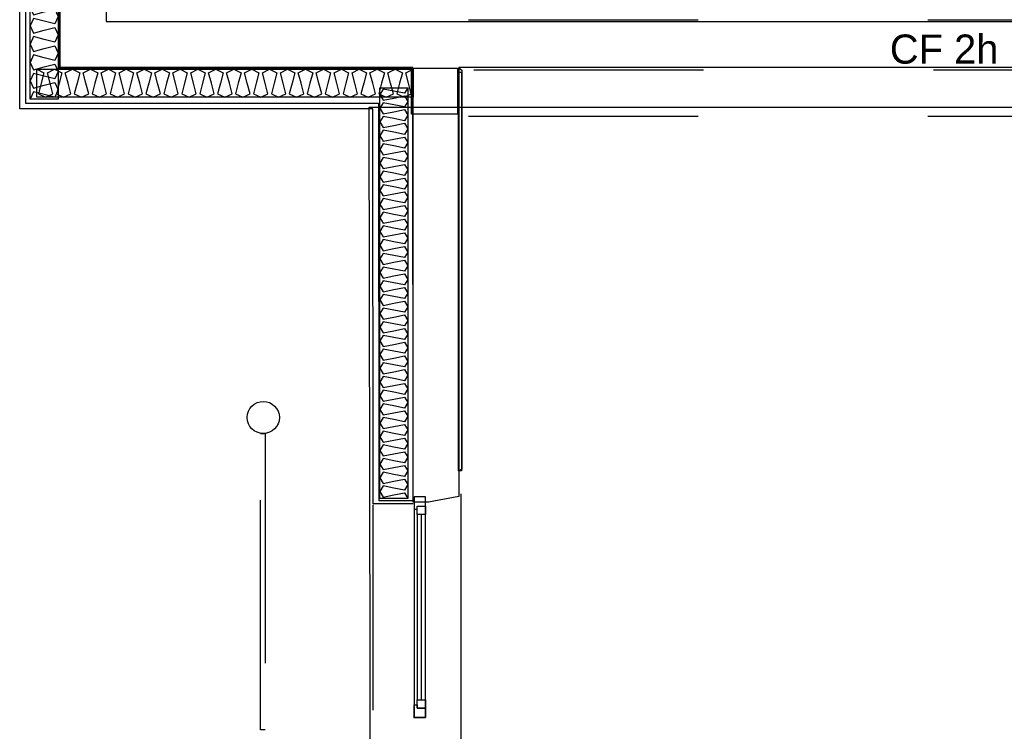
# Model space of a CAD drawing. Header units: millimetres. Extents: x -15 to 127, y -65 to 67.
# Tile 24 of 256: x 35.467 to 35.895, y -51.504 to -51.195. Entities that reach past the tile are written whole.
import ezdxf

# ---------------------------------------------------------------- set-up
doc = ezdxf.new("R2010")
doc.units = ezdxf.units.MM
doc.header["$MEASUREMENT"] = 0
doc.linetypes.add('PC_DASH_2', pattern=[0.125, 0.055556, -0.069444])
doc.linetypes.add('PC_DASH_3', pattern=[0.055556, 0.027778, -0.027778])
doc.layers.add('Calque 5', color=7, linetype='Continuous')
doc.styles.get("Standard").update_dxf_attribs({"font": 'BKANT.TTF'})

# ---------------------------------------------------------------- blocks, each defined once
blk = doc.blocks.new('PD_26443')
at = {"layer": 'Calque 5', "color": 0}
for points in [[(11.68691, -37.36373), (11.85067, -37.36373), (11.85067, -37.37593), (11.68691, -37.37593), (11.68691, -37.36373)], [(11.68691, -37.36373), (11.69005, -37.36525), (11.68886, -37.36983), (11.68766, -37.3744), (11.69081, -37.37593), (11.69395, -37.3744), (11.69275, -37.36983), (11.69156, -37.36525), (11.6947, -37.36373), (11.69785, -37.36525), (11.69665, -37.36983), (11.69546, -37.3744), (11.6986, -37.37593), (11.70175, -37.3744), (11.70055, -37.36983), (11.69935, -37.36525), (11.7025, -37.36373), (11.70565, -37.36525), (11.70445, -37.36983), (11.70325, -37.3744), (11.7064, -37.37593), (11.70955, -37.3744), (11.70835, -37.36983), (11.70715, -37.36525), (11.7103, -37.36373), (11.71345, -37.36525), (11.71225, -37.36983), (11.71105, -37.3744), (11.7142, -37.37593), (11.71735, -37.3744), (11.71615, -37.36983), (11.71495, -37.36525), (11.7181, -37.36373), (11.72125, -37.36525), (11.72005, -37.36983), (11.71885, -37.3744), (11.722, -37.37593), (11.72515, -37.3744), (11.72395, -37.36983), (11.72275, -37.36525), (11.7259, -37.36373), (11.72904, -37.36525), (11.72785, -37.36983), (11.72665, -37.3744), (11.7298, -37.37593), (11.73294, -37.3744), (11.73175, -37.36983), (11.73055, -37.36525), (11.73369, -37.36373), (11.73684, -37.36525), (11.73564, -37.36983), (11.73445, -37.3744), (11.73759, -37.37593), (11.74074, -37.3744), (11.73954, -37.36983), (11.73835, -37.36525), (11.74149, -37.36373), (11.74464, -37.36525), (11.74344, -37.36983), (11.74224, -37.3744), (11.74539, -37.37593), (11.74854, -37.3744), (11.74734, -37.36983), (11.74614, -37.36525), (11.74929, -37.36373), (11.75244, -37.36525), (11.75124, -37.36983), (11.75004, -37.3744), (11.75319, -37.37593), (11.75634, -37.3744), (11.75514, -37.36983), (11.75394, -37.36525), (11.75709, -37.36373), (11.76024, -37.36525), (11.75904, -37.36983), (11.75784, -37.3744), (11.76099, -37.37593), (11.76414, -37.3744), (11.76294, -37.36983), (11.76174, -37.36525), (11.76489, -37.36373), (11.76803, -37.36525), (11.76684, -37.36983), (11.76564, -37.3744), (11.76879, -37.37593), (11.77193, -37.3744), (11.77074, -37.36983), (11.76954, -37.36525), (11.77269, -37.36373), (11.77583, -37.36525), (11.77463, -37.36983), (11.77344, -37.3744), (11.77658, -37.37593), (11.77973, -37.3744), (11.77853, -37.36983), (11.77734, -37.36525), (11.78048, -37.36373), (11.78363, -37.36525), (11.78243, -37.36983), (11.78123, -37.3744), (11.78438, -37.37593), (11.78753, -37.3744), (11.78633, -37.36983), (11.78513, -37.36525), (11.78828, -37.36373), (11.79143, -37.36525), (11.79023, -37.36983), (11.78903, -37.3744), (11.79218, -37.37593), (11.79533, -37.3744), (11.79413, -37.36983), (11.79293, -37.36525), (11.79608, -37.36373), (11.79923, -37.36525), (11.79803, -37.36983), (11.79683, -37.3744), (11.79998, -37.37593), (11.80313, -37.3744), (11.80193, -37.36983), (11.80073, -37.36525), (11.80388, -37.36373), (11.80703, -37.36525), (11.80583, -37.36983), (11.80463, -37.3744), (11.80778, -37.37593), (11.81092, -37.3744), (11.80973, -37.36983), (11.80853, -37.36525), (11.81168, -37.36373), (11.81482, -37.36525), (11.81363, -37.36983), (11.81243, -37.3744), (11.81557, -37.37593), (11.81872, -37.3744), (11.81752, -37.36983), (11.81633, -37.36525), (11.81947, -37.36373), (11.82262, -37.36525), (11.82142, -37.36983), (11.82023, -37.3744), (11.82337, -37.37593), (11.82652, -37.3744), (11.82532, -37.36983), (11.82412, -37.36525), (11.82727, -37.36373), (11.83042, -37.36525), (11.82922, -37.36983), (11.82802, -37.3744), (11.83117, -37.37593), (11.83432, -37.3744), (11.83312, -37.36983), (11.83192, -37.36525), (11.83507, -37.36373), (11.83822, -37.36525), (11.83702, -37.36983), (11.83582, -37.3744), (11.83897, -37.37593), (11.84212, -37.3744), (11.84092, -37.36983), (11.83972, -37.36525), (11.84287, -37.36373), (11.84602, -37.36525), (11.84482, -37.36983), (11.84362, -37.3744), (11.84677, -37.37593), (11.84991, -37.3744), (11.84872, -37.36983), (11.84752, -37.36525), (11.85067, -37.36373)]]:
    blk.add_lwpolyline(points, dxfattribs=at)
blk = doc.blocks.new('PD_26444')
at = {"layer": 'Calque 5', "color": 0}
for points in [[(11.69631, -37.22113), (11.69631, -37.37671), (11.68404, -37.37671), (11.68404, -37.22113), (11.69631, -37.22113)], [(11.69631, -37.22113), (11.69477, -37.22435), (11.69017, -37.22312), (11.68557, -37.2219), (11.68404, -37.22512), (11.68557, -37.22834), (11.69017, -37.22711), (11.69477, -37.22589), (11.69631, -37.22911), (11.69477, -37.23233), (11.69017, -37.2311), (11.68557, -37.22988), (11.68404, -37.2331), (11.68557, -37.23632), (11.69017, -37.23509), (11.69477, -37.23386), (11.69631, -37.23709), (11.69477, -37.24031), (11.69017, -37.23908), (11.68557, -37.23785), (11.68404, -37.24108), (11.68557, -37.2443), (11.69017, -37.24307), (11.69477, -37.24184), (11.69631, -37.24507), (11.69477, -37.24829), (11.69017, -37.24706), (11.68557, -37.24583), (11.68404, -37.24905), (11.68557, -37.25228), (11.69017, -37.25105), (11.69477, -37.24982), (11.69631, -37.25304), (11.69477, -37.25627), (11.69017, -37.25504), (11.68557, -37.25381), (11.68404, -37.25703), (11.68557, -37.26026), (11.69017, -37.25903), (11.69477, -37.2578), (11.69631, -37.26102), (11.69477, -37.26424), (11.69017, -37.26302), (11.68557, -37.26179), (11.68404, -37.26501), (11.68557, -37.26823), (11.69017, -37.26701), (11.69477, -37.26578), (11.69631, -37.269), (11.69477, -37.27222), (11.69017, -37.271), (11.68557, -37.26977), (11.68404, -37.27299), (11.68557, -37.27621), (11.69017, -37.27499), (11.69477, -37.27376), (11.69631, -37.27698), (11.69477, -37.2802), (11.69017, -37.27897), (11.68557, -37.27775), (11.68404, -37.28097), (11.68557, -37.28419), (11.69017, -37.28296), (11.69477, -37.28174), (11.69631, -37.28496), (11.69477, -37.28818), (11.69017, -37.28695), (11.68557, -37.28573), (11.68404, -37.28895), (11.68557, -37.29217), (11.69017, -37.29094), (11.69477, -37.28971), (11.69631, -37.29294), (11.69477, -37.29616), (11.69017, -37.29493), (11.68557, -37.2937), (11.68404, -37.29693), (11.68557, -37.30015), (11.69017, -37.29892), (11.69477, -37.29769), (11.69631, -37.30092), (11.69477, -37.30414), (11.69017, -37.30291), (11.68557, -37.30168), (11.68404, -37.30491), (11.68557, -37.30813), (11.69017, -37.3069), (11.69477, -37.30567), (11.69631, -37.30889), (11.69477, -37.31212), (11.69017, -37.31089), (11.68557, -37.30966), (11.68404, -37.31288), (11.68557, -37.31611), (11.69017, -37.31488), (11.69477, -37.31365), (11.69631, -37.31687), (11.69477, -37.3201), (11.69017, -37.31887), (11.68557, -37.31764), (11.68404, -37.32086), (11.68557, -37.32408), (11.69017, -37.32286), (11.69477, -37.32163), (11.69631, -37.32485), (11.69477, -37.32807), (11.69017, -37.32685), (11.68557, -37.32562), (11.68404, -37.32884), (11.68557, -37.33206), (11.69017, -37.33084), (11.69477, -37.32961), (11.69631, -37.33283), (11.69477, -37.33605), (11.69017, -37.33482), (11.68557, -37.3336), (11.68404, -37.33682), (11.68557, -37.34004), (11.69017, -37.33881), (11.69477, -37.33759), (11.69631, -37.34081), (11.69477, -37.34403), (11.69017, -37.3428), (11.68557, -37.34158), (11.68404, -37.3448), (11.68557, -37.34802), (11.69017, -37.34679), (11.69477, -37.34557), (11.69631, -37.34879), (11.69477, -37.35201), (11.69017, -37.35078), (11.68557, -37.34955), (11.68404, -37.35278), (11.68557, -37.356), (11.69017, -37.35477), (11.69477, -37.35354), (11.69631, -37.35677), (11.69477, -37.35999), (11.69017, -37.35876), (11.68557, -37.35753), (11.68404, -37.36076), (11.68557, -37.36398), (11.69017, -37.36275), (11.69477, -37.36152), (11.69631, -37.36474), (11.69477, -37.36797), (11.69017, -37.36674), (11.68557, -37.36551), (11.68404, -37.36873), (11.68557, -37.37196), (11.69017, -37.37073), (11.69477, -37.3695), (11.69631, -37.37272), (11.69477, -37.37595), (11.69017, -37.37472), (11.68557, -37.37349), (11.68404, -37.37671)]]:
    blk.add_lwpolyline(points, dxfattribs=at)
blk = doc.blocks.new('PD_26445')
at = {"layer": 'Calque 5', "color": 0}
for points in [[(11.84841, -37.3718), (11.84841, -37.55046), (11.83621, -37.55046), (11.83621, -37.3718), (11.84841, -37.3718)], [(11.84841, -37.3718), (11.84689, -37.3742), (11.84231, -37.37328), (11.83774, -37.37237), (11.83621, -37.37477), (11.83774, -37.37717), (11.84231, -37.37626), (11.84689, -37.37535), (11.84841, -37.37775), (11.84689, -37.38015), (11.84231, -37.37924), (11.83774, -37.37833), (11.83621, -37.38073), (11.83774, -37.38313), (11.84231, -37.38222), (11.84689, -37.38131), (11.84841, -37.38371), (11.84689, -37.38611), (11.84231, -37.3852), (11.83774, -37.38428), (11.83621, -37.38668), (11.83774, -37.38908), (11.84231, -37.38817), (11.84689, -37.38726), (11.84841, -37.38966), (11.84689, -37.39206), (11.84231, -37.39115), (11.83774, -37.39024), (11.83621, -37.39264), (11.83774, -37.39504), (11.84231, -37.39413), (11.84689, -37.39322), (11.84841, -37.39562), (11.84689, -37.39802), (11.84231, -37.39711), (11.83774, -37.39619), (11.83621, -37.39859), (11.83774, -37.401), (11.84231, -37.40008), (11.84689, -37.39917), (11.84841, -37.40157), (11.84689, -37.40397), (11.84231, -37.40306), (11.83774, -37.40215), (11.83621, -37.40455), (11.83774, -37.40695), (11.84231, -37.40604), (11.84689, -37.40513), (11.84841, -37.40753), (11.84689, -37.40993), (11.84231, -37.40902), (11.83774, -37.4081), (11.83621, -37.41051), (11.83774, -37.41291), (11.84231, -37.41199), (11.84689, -37.41108), (11.84841, -37.41348), (11.84689, -37.41588), (11.84231, -37.41497), (11.83774, -37.41406), (11.83621, -37.41646), (11.83774, -37.41886), (11.84231, -37.41795), (11.84689, -37.41704), (11.84841, -37.41944), (11.84689, -37.42184), (11.84231, -37.42093), (11.83774, -37.42002), (11.83621, -37.42242), (11.83774, -37.42482), (11.84231, -37.42391), (11.84689, -37.42299), (11.84841, -37.42539), (11.84689, -37.4278), (11.84231, -37.42688), (11.83774, -37.42597), (11.83621, -37.42837), (11.83774, -37.43077), (11.84231, -37.42986), (11.84689, -37.42895), (11.84841, -37.43135), (11.84689, -37.43375), (11.84231, -37.43284), (11.83774, -37.43193), (11.83621, -37.43433), (11.83774, -37.43673), (11.84231, -37.43582), (11.84689, -37.4349), (11.84841, -37.4373), (11.84689, -37.43971), (11.84231, -37.43879), (11.83774, -37.43788), (11.83621, -37.44028), (11.83774, -37.44268), (11.84231, -37.44177), (11.84689, -37.44086), (11.84841, -37.44326), (11.84689, -37.44566), (11.84231, -37.44475), (11.83774, -37.44384), (11.83621, -37.44624), (11.83774, -37.44864), (11.84231, -37.44773), (11.84689, -37.44681), (11.84841, -37.44922), (11.84689, -37.45162), (11.84231, -37.4507), (11.83774, -37.44979), (11.83621, -37.45219), (11.83774, -37.45459), (11.84231, -37.45368), (11.84689, -37.45277), (11.84841, -37.45517), (11.84689, -37.45757), (11.84231, -37.45666), (11.83774, -37.45575), (11.83621, -37.45815), (11.83774, -37.46055), (11.84231, -37.45964), (11.84689, -37.45873), (11.84841, -37.46113), (11.84689, -37.46353), (11.84231, -37.46262), (11.83774, -37.4617), (11.83621, -37.4641), (11.83774, -37.46651), (11.84231, -37.46559), (11.84689, -37.46468), (11.84841, -37.46708), (11.84689, -37.46948), (11.84231, -37.46857), (11.83774, -37.46766), (11.83621, -37.47006), (11.83774, -37.47246), (11.84231, -37.47155), (11.84689, -37.47064), (11.84841, -37.47304), (11.84689, -37.47544), (11.84231, -37.47453), (11.83774, -37.47361), (11.83621, -37.47602), (11.83774, -37.47842), (11.84231, -37.4775), (11.84689, -37.47659), (11.84841, -37.47899), (11.84689, -37.48139), (11.84231, -37.48048), (11.83774, -37.47957), (11.83621, -37.48197), (11.83774, -37.48437), (11.84231, -37.48346), (11.84689, -37.48255), (11.84841, -37.48495), (11.84689, -37.48735), (11.84231, -37.48644), (11.83774, -37.48553), (11.83621, -37.48793), (11.83774, -37.49033), (11.84231, -37.48941), (11.84689, -37.4885), (11.84841, -37.4909), (11.84689, -37.4933), (11.84231, -37.49239), (11.83774, -37.49148), (11.83621, -37.49388), (11.83774, -37.49628), (11.84231, -37.49537), (11.84689, -37.49446), (11.84841, -37.49686), (11.84689, -37.49926), (11.84231, -37.49835), (11.83774, -37.49744), (11.83621, -37.49984), (11.83774, -37.50224), (11.84231, -37.50133), (11.84689, -37.50041), (11.84841, -37.50281), (11.84689, -37.50522), (11.84231, -37.5043), (11.83774, -37.50339), (11.83621, -37.50579), (11.83774, -37.50819), (11.84231, -37.50728), (11.84689, -37.50637), (11.84841, -37.50877), (11.84689, -37.51117), (11.84231, -37.51026), (11.83774, -37.50935), (11.83621, -37.51175), (11.83774, -37.51415), (11.84231, -37.51324), (11.84689, -37.51232), (11.84841, -37.51473), (11.84689, -37.51713), (11.84231, -37.51621), (11.83774, -37.5153), (11.83621, -37.5177), (11.83774, -37.5201), (11.84231, -37.51919), (11.84689, -37.51828), (11.84841, -37.52068), (11.84689, -37.52308), (11.84231, -37.52217), (11.83774, -37.52126), (11.83621, -37.52366), (11.83774, -37.52606), (11.84231, -37.52515), (11.84689, -37.52424), (11.84841, -37.52664), (11.84689, -37.52904), (11.84231, -37.52813), (11.83774, -37.52721), (11.83621, -37.52961), (11.83774, -37.53201), (11.84231, -37.5311), (11.84689, -37.53019), (11.84841, -37.53259), (11.84689, -37.53499), (11.84231, -37.53408), (11.83774, -37.53317), (11.83621, -37.53557), (11.83774, -37.53797), (11.84231, -37.53706), (11.84689, -37.53615), (11.84841, -37.53855), (11.84689, -37.54095), (11.84231, -37.54004), (11.83774, -37.53912), (11.83621, -37.54152), (11.83774, -37.54393), (11.84231, -37.54301), (11.84689, -37.5421), (11.84841, -37.5445), (11.84689, -37.5469), (11.84231, -37.54599), (11.83774, -37.54508), (11.83621, -37.54748), (11.83774, -37.54988), (11.84231, -37.54897), (11.84689, -37.54806), (11.84841, -37.55046)]]:
    blk.add_lwpolyline(points, dxfattribs=at)
blk = doc.blocks.new('PD_26449')
at = {"layer": 'Calque 5', "color": 0}
for p, q in [((11.85248, -37.55747), (11.85248, -37.63807)), ((11.85431, -37.63807), (11.85431, -37.55747))]:
    blk.add_line(p, q, dxfattribs=at)
for points in [[(11.85111, -37.54977), (11.85111, -37.64577), (11.85614, -37.64577), (11.85614, -37.54977), (11.85111, -37.54977)], [(11.85614, -37.54977), (11.85111, -37.54977), (11.85111, -37.55521), (11.85248, -37.55521), (11.85248, -37.55385), (11.85614, -37.55385), (11.85614, -37.54977)], [(11.85614, -37.55385), (11.85614, -37.55747), (11.85248, -37.55747), (11.85248, -37.55385), (11.85614, -37.55385)], [(11.85614, -37.63807), (11.85614, -37.6417), (11.85248, -37.6417), (11.85248, -37.63807), (11.85614, -37.63807)], [(11.85614, -37.64577), (11.85111, -37.64577), (11.85111, -37.64034), (11.85248, -37.64034), (11.85248, -37.6417), (11.85614, -37.6417), (11.85614, -37.64577)]]:
    blk.add_lwpolyline(points, dxfattribs=at)
blk.add_point((11.85111, -37.64577), dxfattribs=at)
blk = doc.blocks.new('PD_27786')
at = {"layer": 'Calque 5', "color": 0}
for points in [[(11.68691, -37.36373), (11.85067, -37.36373), (11.85067, -37.37593), (11.68691, -37.37593), (11.68691, -37.36373)], [(11.68691, -37.36373), (11.69005, -37.36525), (11.68886, -37.36983), (11.68766, -37.3744), (11.69081, -37.37593), (11.69395, -37.3744), (11.69275, -37.36983), (11.69156, -37.36525), (11.6947, -37.36373), (11.69785, -37.36525), (11.69665, -37.36983), (11.69546, -37.3744), (11.6986, -37.37593), (11.70175, -37.3744), (11.70055, -37.36983), (11.69935, -37.36525), (11.7025, -37.36373), (11.70565, -37.36525), (11.70445, -37.36983), (11.70325, -37.3744), (11.7064, -37.37593), (11.70955, -37.3744), (11.70835, -37.36983), (11.70715, -37.36525), (11.7103, -37.36373), (11.71345, -37.36525), (11.71225, -37.36983), (11.71105, -37.3744), (11.7142, -37.37593), (11.71735, -37.3744), (11.71615, -37.36983), (11.71495, -37.36525), (11.7181, -37.36373), (11.72125, -37.36525), (11.72005, -37.36983), (11.71885, -37.3744), (11.722, -37.37593), (11.72515, -37.3744), (11.72395, -37.36983), (11.72275, -37.36525), (11.7259, -37.36373), (11.72904, -37.36525), (11.72785, -37.36983), (11.72665, -37.3744), (11.7298, -37.37593), (11.73294, -37.3744), (11.73175, -37.36983), (11.73055, -37.36525), (11.73369, -37.36373), (11.73684, -37.36525), (11.73564, -37.36983), (11.73445, -37.3744), (11.73759, -37.37593), (11.74074, -37.3744), (11.73954, -37.36983), (11.73835, -37.36525), (11.74149, -37.36373), (11.74464, -37.36525), (11.74344, -37.36983), (11.74224, -37.3744), (11.74539, -37.37593), (11.74854, -37.3744), (11.74734, -37.36983), (11.74614, -37.36525), (11.74929, -37.36373), (11.75244, -37.36525), (11.75124, -37.36983), (11.75004, -37.3744), (11.75319, -37.37593), (11.75634, -37.3744), (11.75514, -37.36983), (11.75394, -37.36525), (11.75709, -37.36373), (11.76024, -37.36525), (11.75904, -37.36983), (11.75784, -37.3744), (11.76099, -37.37593), (11.76414, -37.3744), (11.76294, -37.36983), (11.76174, -37.36525), (11.76489, -37.36373), (11.76803, -37.36525), (11.76684, -37.36983), (11.76564, -37.3744), (11.76879, -37.37593), (11.77193, -37.3744), (11.77074, -37.36983), (11.76954, -37.36525), (11.77269, -37.36373), (11.77583, -37.36525), (11.77463, -37.36983), (11.77344, -37.3744), (11.77658, -37.37593), (11.77973, -37.3744), (11.77853, -37.36983), (11.77734, -37.36525), (11.78048, -37.36373), (11.78363, -37.36525), (11.78243, -37.36983), (11.78123, -37.3744), (11.78438, -37.37593), (11.78753, -37.3744), (11.78633, -37.36983), (11.78513, -37.36525), (11.78828, -37.36373), (11.79143, -37.36525), (11.79023, -37.36983), (11.78903, -37.3744), (11.79218, -37.37593), (11.79533, -37.3744), (11.79413, -37.36983), (11.79293, -37.36525), (11.79608, -37.36373), (11.79923, -37.36525), (11.79803, -37.36983), (11.79683, -37.3744), (11.79998, -37.37593), (11.80313, -37.3744), (11.80193, -37.36983), (11.80073, -37.36525), (11.80388, -37.36373), (11.80703, -37.36525), (11.80583, -37.36983), (11.80463, -37.3744), (11.80778, -37.37593), (11.81092, -37.3744), (11.80973, -37.36983), (11.80853, -37.36525), (11.81168, -37.36373), (11.81482, -37.36525), (11.81363, -37.36983), (11.81243, -37.3744), (11.81557, -37.37593), (11.81872, -37.3744), (11.81752, -37.36983), (11.81633, -37.36525), (11.81947, -37.36373), (11.82262, -37.36525), (11.82142, -37.36983), (11.82023, -37.3744), (11.82337, -37.37593), (11.82652, -37.3744), (11.82532, -37.36983), (11.82412, -37.36525), (11.82727, -37.36373), (11.83042, -37.36525), (11.82922, -37.36983), (11.82802, -37.3744), (11.83117, -37.37593), (11.83432, -37.3744), (11.83312, -37.36983), (11.83192, -37.36525), (11.83507, -37.36373), (11.83822, -37.36525), (11.83702, -37.36983), (11.83582, -37.3744), (11.83897, -37.37593), (11.84212, -37.3744), (11.84092, -37.36983), (11.83972, -37.36525), (11.84287, -37.36373), (11.84602, -37.36525), (11.84482, -37.36983), (11.84362, -37.3744), (11.84677, -37.37593), (11.84991, -37.3744), (11.84872, -37.36983), (11.84752, -37.36525), (11.85067, -37.36373)]]:
    blk.add_lwpolyline(points, dxfattribs=at)
blk = doc.blocks.new('PD_27787')
at = {"layer": 'Calque 5', "color": 0}
for points in [[(11.69631, -37.22113), (11.69631, -37.37671), (11.68404, -37.37671), (11.68404, -37.22113), (11.69631, -37.22113)], [(11.69631, -37.22113), (11.69477, -37.22435), (11.69017, -37.22312), (11.68557, -37.2219), (11.68404, -37.22512), (11.68557, -37.22834), (11.69017, -37.22711), (11.69477, -37.22589), (11.69631, -37.22911), (11.69477, -37.23233), (11.69017, -37.2311), (11.68557, -37.22988), (11.68404, -37.2331), (11.68557, -37.23632), (11.69017, -37.23509), (11.69477, -37.23386), (11.69631, -37.23709), (11.69477, -37.24031), (11.69017, -37.23908), (11.68557, -37.23785), (11.68404, -37.24108), (11.68557, -37.2443), (11.69017, -37.24307), (11.69477, -37.24184), (11.69631, -37.24507), (11.69477, -37.24829), (11.69017, -37.24706), (11.68557, -37.24583), (11.68404, -37.24905), (11.68557, -37.25228), (11.69017, -37.25105), (11.69477, -37.24982), (11.69631, -37.25304), (11.69477, -37.25627), (11.69017, -37.25504), (11.68557, -37.25381), (11.68404, -37.25703), (11.68557, -37.26026), (11.69017, -37.25903), (11.69477, -37.2578), (11.69631, -37.26102), (11.69477, -37.26424), (11.69017, -37.26302), (11.68557, -37.26179), (11.68404, -37.26501), (11.68557, -37.26823), (11.69017, -37.26701), (11.69477, -37.26578), (11.69631, -37.269), (11.69477, -37.27222), (11.69017, -37.271), (11.68557, -37.26977), (11.68404, -37.27299), (11.68557, -37.27621), (11.69017, -37.27499), (11.69477, -37.27376), (11.69631, -37.27698), (11.69477, -37.2802), (11.69017, -37.27897), (11.68557, -37.27775), (11.68404, -37.28097), (11.68557, -37.28419), (11.69017, -37.28296), (11.69477, -37.28174), (11.69631, -37.28496), (11.69477, -37.28818), (11.69017, -37.28695), (11.68557, -37.28573), (11.68404, -37.28895), (11.68557, -37.29217), (11.69017, -37.29094), (11.69477, -37.28971), (11.69631, -37.29294), (11.69477, -37.29616), (11.69017, -37.29493), (11.68557, -37.2937), (11.68404, -37.29693), (11.68557, -37.30015), (11.69017, -37.29892), (11.69477, -37.29769), (11.69631, -37.30092), (11.69477, -37.30414), (11.69017, -37.30291), (11.68557, -37.30168), (11.68404, -37.30491), (11.68557, -37.30813), (11.69017, -37.3069), (11.69477, -37.30567), (11.69631, -37.30889), (11.69477, -37.31212), (11.69017, -37.31089), (11.68557, -37.30966), (11.68404, -37.31288), (11.68557, -37.31611), (11.69017, -37.31488), (11.69477, -37.31365), (11.69631, -37.31687), (11.69477, -37.3201), (11.69017, -37.31887), (11.68557, -37.31764), (11.68404, -37.32086), (11.68557, -37.32408), (11.69017, -37.32286), (11.69477, -37.32163), (11.69631, -37.32485), (11.69477, -37.32807), (11.69017, -37.32685), (11.68557, -37.32562), (11.68404, -37.32884), (11.68557, -37.33206), (11.69017, -37.33084), (11.69477, -37.32961), (11.69631, -37.33283), (11.69477, -37.33605), (11.69017, -37.33482), (11.68557, -37.3336), (11.68404, -37.33682), (11.68557, -37.34004), (11.69017, -37.33881), (11.69477, -37.33759), (11.69631, -37.34081), (11.69477, -37.34403), (11.69017, -37.3428), (11.68557, -37.34158), (11.68404, -37.3448), (11.68557, -37.34802), (11.69017, -37.34679), (11.69477, -37.34557), (11.69631, -37.34879), (11.69477, -37.35201), (11.69017, -37.35078), (11.68557, -37.34955), (11.68404, -37.35278), (11.68557, -37.356), (11.69017, -37.35477), (11.69477, -37.35354), (11.69631, -37.35677), (11.69477, -37.35999), (11.69017, -37.35876), (11.68557, -37.35753), (11.68404, -37.36076), (11.68557, -37.36398), (11.69017, -37.36275), (11.69477, -37.36152), (11.69631, -37.36474), (11.69477, -37.36797), (11.69017, -37.36674), (11.68557, -37.36551), (11.68404, -37.36873), (11.68557, -37.37196), (11.69017, -37.37073), (11.69477, -37.3695), (11.69631, -37.37272), (11.69477, -37.37595), (11.69017, -37.37472), (11.68557, -37.37349), (11.68404, -37.37671)]]:
    blk.add_lwpolyline(points, dxfattribs=at)
blk = doc.blocks.new('PD_27788')
at = {"layer": 'Calque 5', "color": 0}
for points in [[(11.84841, -37.3718), (11.84841, -37.55046), (11.83621, -37.55046), (11.83621, -37.3718), (11.84841, -37.3718)], [(11.84841, -37.3718), (11.84689, -37.3742), (11.84231, -37.37328), (11.83774, -37.37237), (11.83621, -37.37477), (11.83774, -37.37717), (11.84231, -37.37626), (11.84689, -37.37535), (11.84841, -37.37775), (11.84689, -37.38015), (11.84231, -37.37924), (11.83774, -37.37833), (11.83621, -37.38073), (11.83774, -37.38313), (11.84231, -37.38222), (11.84689, -37.38131), (11.84841, -37.38371), (11.84689, -37.38611), (11.84231, -37.3852), (11.83774, -37.38428), (11.83621, -37.38668), (11.83774, -37.38908), (11.84231, -37.38817), (11.84689, -37.38726), (11.84841, -37.38966), (11.84689, -37.39206), (11.84231, -37.39115), (11.83774, -37.39024), (11.83621, -37.39264), (11.83774, -37.39504), (11.84231, -37.39413), (11.84689, -37.39322), (11.84841, -37.39562), (11.84689, -37.39802), (11.84231, -37.39711), (11.83774, -37.39619), (11.83621, -37.39859), (11.83774, -37.401), (11.84231, -37.40008), (11.84689, -37.39917), (11.84841, -37.40157), (11.84689, -37.40397), (11.84231, -37.40306), (11.83774, -37.40215), (11.83621, -37.40455), (11.83774, -37.40695), (11.84231, -37.40604), (11.84689, -37.40513), (11.84841, -37.40753), (11.84689, -37.40993), (11.84231, -37.40902), (11.83774, -37.4081), (11.83621, -37.41051), (11.83774, -37.41291), (11.84231, -37.41199), (11.84689, -37.41108), (11.84841, -37.41348), (11.84689, -37.41588), (11.84231, -37.41497), (11.83774, -37.41406), (11.83621, -37.41646), (11.83774, -37.41886), (11.84231, -37.41795), (11.84689, -37.41704), (11.84841, -37.41944), (11.84689, -37.42184), (11.84231, -37.42093), (11.83774, -37.42002), (11.83621, -37.42242), (11.83774, -37.42482), (11.84231, -37.42391), (11.84689, -37.42299), (11.84841, -37.42539), (11.84689, -37.4278), (11.84231, -37.42688), (11.83774, -37.42597), (11.83621, -37.42837), (11.83774, -37.43077), (11.84231, -37.42986), (11.84689, -37.42895), (11.84841, -37.43135), (11.84689, -37.43375), (11.84231, -37.43284), (11.83774, -37.43193), (11.83621, -37.43433), (11.83774, -37.43673), (11.84231, -37.43582), (11.84689, -37.4349), (11.84841, -37.4373), (11.84689, -37.43971), (11.84231, -37.43879), (11.83774, -37.43788), (11.83621, -37.44028), (11.83774, -37.44268), (11.84231, -37.44177), (11.84689, -37.44086), (11.84841, -37.44326), (11.84689, -37.44566), (11.84231, -37.44475), (11.83774, -37.44384), (11.83621, -37.44624), (11.83774, -37.44864), (11.84231, -37.44773), (11.84689, -37.44681), (11.84841, -37.44922), (11.84689, -37.45162), (11.84231, -37.4507), (11.83774, -37.44979), (11.83621, -37.45219), (11.83774, -37.45459), (11.84231, -37.45368), (11.84689, -37.45277), (11.84841, -37.45517), (11.84689, -37.45757), (11.84231, -37.45666), (11.83774, -37.45575), (11.83621, -37.45815), (11.83774, -37.46055), (11.84231, -37.45964), (11.84689, -37.45873), (11.84841, -37.46113), (11.84689, -37.46353), (11.84231, -37.46262), (11.83774, -37.4617), (11.83621, -37.4641), (11.83774, -37.46651), (11.84231, -37.46559), (11.84689, -37.46468), (11.84841, -37.46708), (11.84689, -37.46948), (11.84231, -37.46857), (11.83774, -37.46766), (11.83621, -37.47006), (11.83774, -37.47246), (11.84231, -37.47155), (11.84689, -37.47064), (11.84841, -37.47304), (11.84689, -37.47544), (11.84231, -37.47453), (11.83774, -37.47361), (11.83621, -37.47602), (11.83774, -37.47842), (11.84231, -37.4775), (11.84689, -37.47659), (11.84841, -37.47899), (11.84689, -37.48139), (11.84231, -37.48048), (11.83774, -37.47957), (11.83621, -37.48197), (11.83774, -37.48437), (11.84231, -37.48346), (11.84689, -37.48255), (11.84841, -37.48495), (11.84689, -37.48735), (11.84231, -37.48644), (11.83774, -37.48553), (11.83621, -37.48793), (11.83774, -37.49033), (11.84231, -37.48941), (11.84689, -37.4885), (11.84841, -37.4909), (11.84689, -37.4933), (11.84231, -37.49239), (11.83774, -37.49148), (11.83621, -37.49388), (11.83774, -37.49628), (11.84231, -37.49537), (11.84689, -37.49446), (11.84841, -37.49686), (11.84689, -37.49926), (11.84231, -37.49835), (11.83774, -37.49744), (11.83621, -37.49984), (11.83774, -37.50224), (11.84231, -37.50133), (11.84689, -37.50041), (11.84841, -37.50281), (11.84689, -37.50522), (11.84231, -37.5043), (11.83774, -37.50339), (11.83621, -37.50579), (11.83774, -37.50819), (11.84231, -37.50728), (11.84689, -37.50637), (11.84841, -37.50877), (11.84689, -37.51117), (11.84231, -37.51026), (11.83774, -37.50935), (11.83621, -37.51175), (11.83774, -37.51415), (11.84231, -37.51324), (11.84689, -37.51232), (11.84841, -37.51473), (11.84689, -37.51713), (11.84231, -37.51621), (11.83774, -37.5153), (11.83621, -37.5177), (11.83774, -37.5201), (11.84231, -37.51919), (11.84689, -37.51828), (11.84841, -37.52068), (11.84689, -37.52308), (11.84231, -37.52217), (11.83774, -37.52126), (11.83621, -37.52366), (11.83774, -37.52606), (11.84231, -37.52515), (11.84689, -37.52424), (11.84841, -37.52664), (11.84689, -37.52904), (11.84231, -37.52813), (11.83774, -37.52721), (11.83621, -37.52961), (11.83774, -37.53201), (11.84231, -37.5311), (11.84689, -37.53019), (11.84841, -37.53259), (11.84689, -37.53499), (11.84231, -37.53408), (11.83774, -37.53317), (11.83621, -37.53557), (11.83774, -37.53797), (11.84231, -37.53706), (11.84689, -37.53615), (11.84841, -37.53855), (11.84689, -37.54095), (11.84231, -37.54004), (11.83774, -37.53912), (11.83621, -37.54152), (11.83774, -37.54393), (11.84231, -37.54301), (11.84689, -37.5421), (11.84841, -37.5445), (11.84689, -37.5469), (11.84231, -37.54599), (11.83774, -37.54508), (11.83621, -37.54748), (11.83774, -37.54988), (11.84231, -37.54897), (11.84689, -37.54806), (11.84841, -37.55046)]]:
    blk.add_lwpolyline(points, dxfattribs=at)
blk = doc.blocks.new('PD_27792')
at = {"layer": 'Calque 5', "color": 0}
for p, q in [((11.85248, -37.55747), (11.85248, -37.63807)), ((11.85431, -37.63807), (11.85431, -37.55747))]:
    blk.add_line(p, q, dxfattribs=at)
for points in [[(11.85111, -37.54977), (11.85111, -37.64577), (11.85614, -37.64577), (11.85614, -37.54977), (11.85111, -37.54977)], [(11.85614, -37.54977), (11.85111, -37.54977), (11.85111, -37.55521), (11.85248, -37.55521), (11.85248, -37.55385), (11.85614, -37.55385), (11.85614, -37.54977)], [(11.85614, -37.55385), (11.85614, -37.55747), (11.85248, -37.55747), (11.85248, -37.55385), (11.85614, -37.55385)], [(11.85614, -37.63807), (11.85614, -37.6417), (11.85248, -37.6417), (11.85248, -37.63807), (11.85614, -37.63807)], [(11.85614, -37.64577), (11.85111, -37.64577), (11.85111, -37.64034), (11.85248, -37.64034), (11.85248, -37.6417), (11.85614, -37.6417), (11.85614, -37.64577)]]:
    blk.add_lwpolyline(points, dxfattribs=at)
blk.add_point((11.85111, -37.64577), dxfattribs=at)

msp = doc.modelspace()

# ---------------------------------------------------------------- linework, layer by layer
at = {"layer": 'Calque 5', "color": 0, "linetype": 'PC_DASH_2'}
for p, q in [((36.96191, -51.19494), (35.63783, -51.19494)), ((36.96191, -51.19494), (35.63783, -51.19494)), ((36.96425, -51.2167), (35.63779, -51.2167)), ((36.96425, -51.2167), (35.63779, -51.2167)), ((36.96191, -51.23681), (35.63783, -51.23681)), ((36.96191, -51.23681), (35.63783, -51.23681))]:
    msp.add_line(p, q, dxfattribs=at)
at = {"layer": 'Calque 5', "color": 0}
for p, q in [((35.65875, -51.62271), (35.6588, -51.40103)), ((35.65875, -51.62271), (35.6588, -51.40103)), ((35.62038, -51.40588), (35.62033, -51.49514)), ((35.62038, -51.40588), (35.62033, -51.49514))]:
    msp.add_line(p, q, dxfattribs=at)
for points in [[(36.21978, -50.74196), (36.21978, -51.2156), (35.65779, -51.2156), (35.65783, -51.40228), (35.64452, -51.40463), (35.63783, -51.40463), (35.63779, -51.2156), (35.48425, -51.2156), (35.48425, -51.07458)], [(36.21978, -50.74196), (36.21978, -51.2156), (35.65779, -51.2156), (35.65783, -51.40228), (35.64452, -51.40463), (35.63783, -51.40463), (35.63779, -51.2156), (35.48425, -51.2156), (35.48425, -51.07458)], [(35.50425, -51.077), (35.50425, -51.19556), (36.19978, -51.19556), (36.19978, -50.76201)], [(35.50425, -51.077), (35.50425, -51.19556), (36.19978, -51.19556), (36.19978, -50.76201)], [(35.63791, -51.40535), (35.62041, -51.40535), (35.62037, -51.23351), (35.46667, -51.23351), (35.46667, -51.0722), (35.48417, -51.0722)], [(35.63791, -51.40535), (35.62041, -51.40535), (35.62037, -51.23351), (35.46667, -51.23351), (35.46667, -51.0722), (35.48417, -51.0722)], [(35.62283, -51.23101), (35.62288, -51.40397), (35.63788, -51.40397), (35.63783, -51.21601), (35.48417, -51.21601), (35.48417, -51.0737), (35.46917, -51.0737), (35.46917, -51.23101), (35.62283, -51.23101)], [(35.62283, -51.23101), (35.62288, -51.40397), (35.63788, -51.40397), (35.63783, -51.21601), (35.48417, -51.21601), (35.48417, -51.0737), (35.46917, -51.0737), (35.46917, -51.23101), (35.62283, -51.23101)], [(35.65718, -51.21578), (35.65718, -51.23578), (35.63718, -51.23578), (35.63718, -51.21578), (35.65718, -51.21578)], [(35.65718, -51.21578), (35.65718, -51.23578), (35.63718, -51.23578), (35.63718, -51.21578), (35.65718, -51.21578)], [(35.65783, -51.39126), (35.65779, -51.21575), (35.65909, -51.21663), (35.65913, -51.39037), (35.65783, -51.39126)], [(35.65783, -51.39126), (35.65779, -51.21575), (35.65909, -51.21663), (35.65913, -51.39037), (35.65783, -51.39126)], [(35.65755, -51.21763), (35.65885, -51.21763), (35.6589, -51.3911), (35.6576, -51.3911), (35.65755, -51.21763)], [(35.65755, -51.21763), (35.65885, -51.21763), (35.6589, -51.3911), (35.6576, -51.3911), (35.65755, -51.21763)], [(36.98046, -51.23285), (36.98046, -53.06687), (35.56099, -53.06163), (35.56099, -52.68905), (35.62134, -52.6943), (35.61872, -51.23285), (36.98046, -51.23285)], [(36.98046, -51.23285), (36.98046, -53.06687), (35.56099, -53.06163), (35.56099, -52.68905), (35.62134, -52.6943), (35.61872, -51.23285), (36.98046, -51.23285)]]:
    msp.add_lwpolyline(points, dxfattribs=at)
at = {"layer": 'Calque 5', "color": 0, "linetype": 'PC_DASH_3'}
msp.add_lwpolyline([(35.57342, -51.50382), (35.57142, -51.50382), (35.57142, -51.37482), (35.57342, -51.37482), (35.57342, -51.50382)], dxfattribs=at)
msp.add_lwpolyline([(35.57342, -51.50382), (35.57142, -51.50382), (35.57142, -51.37482), (35.57342, -51.37482), (35.57342, -51.50382)], dxfattribs=at)
at = {"layer": 'Calque 5', "color": 0}
msp.add_circle((35.57267, -51.36784), 0.007, dxfattribs=at)
msp.add_circle((35.57267, -51.36784), 0.007, dxfattribs=at)

# ---------------------------------------------------------------- block references
at = {"layer": 'Calque 5'}
for name in ['PD_26444', 'PD_27787', 'PD_26443', 'PD_27786', 'PD_26445', 'PD_27788', 'PD_26449', 'PD_27792']:
    msp.add_blockref(name, (23.78716, -13.85257), dxfattribs=at)

# ---------------------------------------------------------------- texts
at = {"layer": 'Calque 5', "color": 0, "insert": (35.8453, -51.20119), "char_height": 0.012678, "width": 0.0529167, "attachment_point": 1}
msp.add_mtext('{\\fArial|b0|i0|c0|p34;\\W0.98;CF 2h}', dxfattribs=at)
msp.add_mtext('{\\fArial|b0|i0|c0|p34;\\W0.98;CF 2h}', dxfattribs=at)

doc.saveas('drawing.dxf')
